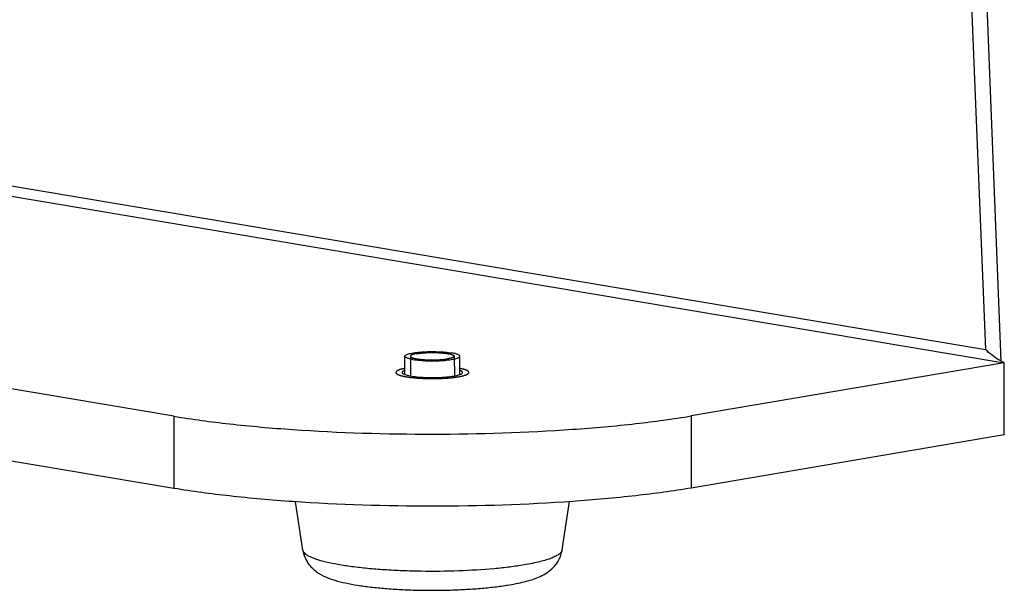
# Model space of a CAD drawing. Header units: millimetres. Extents: x 0 to 420, y 0 to 297.
# Tile 4 of 13: x 124 to 151, y 43 to 58. Entities that reach past the tile are written whole.
import ezdxf

# ---------------------------------------------------------------- set-up
doc = ezdxf.new("R2010")
doc.units = ezdxf.units.MM
doc.header["$LTSCALE"] = 23.1
doc.layers.get('0').update_dxf_attribs({"linetype": 'CONTINUOUS'})
doc.layers.add('02___PRT_ALL_AXES', color=7, linetype='CONTINUOUS')

msp = doc.modelspace()

# ---------------------------------------------------------------- linework, layer by layer
at = {"color": 7, "linetype": 'CONTINUOUS'}
for p, q in [((149.5096, 62.7797), (150.0449, 49.4585)), ((119.1294, 54.6438), (150.0449, 49.4585)), ((118.7088, 54.4326), (150.5611, 49.0901)), ((134.1784, 48.7697), (134.1781, 49.2711)), ((135.6784, 48.7706), (135.6781, 49.2719)), ((127.8629, 47.6312), (118.942, 49.1275)), ((150.5611, 49.0901), (142.005, 47.641)), ((150.5622, 47.1187), (150.5611, 49.0901)), ((142.005, 47.641), (142.0062, 45.6696)), ((127.8629, 47.6312), (127.864, 45.6599))]:
    msp.add_line(p, q, dxfattribs=at)
at = {"color": 3, "linetype": 'CONTINUOUS'}
for p, q in [((149.9939, 61.0091), (150.4711, 49.137)), ((127.864, 45.6599), (118.9432, 47.1561)), ((150.5622, 47.1187), (142.0062, 45.6696))]:
    msp.add_line(p, q, dxfattribs=at)
at = {"color": 2, "linetype": 'CONTINUOUS'}
for p, q in [((134.3281, 49.2711), (134.3284, 48.7324)), ((135.5281, 49.2718), (135.5284, 48.7331))]:
    msp.add_line(p, q, dxfattribs=at)
at = {"color": 7, "linetype": 'CONTINUOUS'}
for points, knots in [([(134.1781, 49.2711), (134.1781, 49.2742), (134.1798, 49.2811), (134.1864, 49.2906), (134.1969, 49.2997), (134.2112, 49.3086), (134.2292, 49.3173), (134.2604, 49.3294), (134.3084, 49.3431), (134.3759, 49.3574), (134.4553, 49.3699), (134.5449, 49.3805), (134.6428, 49.3887), (134.7468, 49.3945), (134.8912, 49.3988), (135.07, 49.3975), (135.2716, 49.386), (135.3994, 49.3711), (135.458, 49.3612)], [0, 0, 0, 0, 0.007264, 0.0157123, 0.0261158, 0.0388596, 0.0541203, 0.0719541, 0.1152476, 0.1682342, 0.2299836, 0.2992952, 0.3747627, 0.4548256, 0.5378133, 0.7055587, 0.8639933, 1, 1, 1, 1]), ([(134.3982, 49.1817), (134.3816, 49.1845), (134.3504, 49.1902), (134.3065, 49.2001), (134.2686, 49.2105), (134.237, 49.2215), (134.2119, 49.2329), (134.1935, 49.2447), (134.1814, 49.257), (134.1781, 49.2668), (134.1781, 49.2711)], [0, 0, 0, 0, 0.2041615, 0.3869357, 0.5466334, 0.6823342, 0.7936716, 0.8812305, 0.9476059, 1, 1, 1, 1]), ([(134.3982, 49.1817), (134.4568, 49.1719), (134.5846, 49.157), (134.7862, 49.1455), (134.965, 49.1442), (135.1094, 49.1485), (135.2134, 49.1543), (135.3113, 49.1625), (135.4009, 49.173), (135.4803, 49.1856), (135.5478, 49.1999), (135.5958, 49.2136), (135.627, 49.2257), (135.645, 49.2344), (135.6593, 49.2433), (135.6698, 49.2524), (135.6765, 49.2618), (135.6781, 49.2687), (135.6781, 49.2719)], [0, 0, 0, 0, 0.1360067, 0.2944413, 0.4621867, 0.5451744, 0.6252373, 0.7007048, 0.7700164, 0.8317658, 0.8847524, 0.9280459, 0.9458797, 0.9611404, 0.9738842, 0.9842877, 0.992736, 1, 1, 1, 1]), ([(135.6781, 49.2719), (135.6781, 49.2762), (135.6748, 49.286), (135.6627, 49.2983), (135.6443, 49.3101), (135.6192, 49.3215), (135.5876, 49.3325), (135.5497, 49.3429), (135.5058, 49.3527), (135.4746, 49.3585), (135.458, 49.3612)], [0, 0, 0, 0, 0.0523941, 0.1187695, 0.2063284, 0.3176658, 0.4533666, 0.6130643, 0.7958385, 1, 1, 1, 1]), ([(150.5611, 49.0901), (150.5156, 49.1121), (150.3293, 49.2134), (150.1614, 49.3468), (150.0449, 49.4585)], [0, 0, 0, 0, 0.2382746, 1, 1, 1, 1]), ([(127.8629, 47.6312), (128.3661, 47.5468), (129.4462, 47.4027), (131.8033, 47.1972), (134.936, 47.1033), (138.0681, 47.2015), (140.4236, 47.4102), (141.5025, 47.5559), (142.005, 47.641)], [0, 0, 0, 0, 0.1078736, 0.2302529, 0.5001393, 0.7699529, 0.8922442, 1, 1, 1, 1]), ([(131.3876, 43.9713), (131.3973, 43.907), (131.4313, 43.7826), (131.52, 43.6178), (131.6324, 43.484), (131.7903, 43.3512), (132.0019, 43.2357), (132.2714, 43.141), (132.564, 43.068), (132.8911, 43.0083), (133.2548, 42.9593), (133.6518, 42.9208), (134.0755, 42.8932), (134.5176, 42.8769), (134.9687, 42.8723), (135.419, 42.8794), (135.8587, 42.898), (136.2785, 42.9279), (136.6704, 42.9685), (136.9207, 43.0043), (137.0397, 43.0245)], [0, 0, 0, 0, 0.0321141, 0.0629645, 0.0916842, 0.1178522, 0.164445, 0.2096671, 0.2585751, 0.313165, 0.3737284, 0.4396918, 0.5099943, 0.5832832, 0.6580376, 0.7326609, 0.8055629, 0.8752435, 0.9403898, 1, 1, 1, 1]), ([(137.4396, 43.5677), (137.3099, 43.5458), (137.0353, 43.5062), (136.4381, 43.4427), (135.6275, 43.3949), (134.7917, 43.3865), (134.1152, 43.4044), (133.6264, 43.43), (133.1653, 43.467), (132.7415, 43.5148), (132.3639, 43.5721), (132.0826, 43.629), (131.8871, 43.6796), (131.7635, 43.7174), (131.6566, 43.7565), (131.5668, 43.7968), (131.4945, 43.838), (131.4398, 43.8802), (131.4027, 43.9237), (131.3899, 43.9561), (131.3876, 43.9713)], [0, 0, 0, 0, 0.0638142, 0.1346289, 0.2914415, 0.4577292, 0.5401776, 0.6198899, 0.6952345, 0.7646834, 0.8268529, 0.8805498, 0.9039187, 0.9248417, 0.943259, 0.9591474, 0.9725405, 0.9835638, 0.9925145, 1, 1, 1, 1]), ([(137.0397, 43.0245), (137.119, 43.0379), (137.271, 43.0664), (137.4887, 43.1174), (137.6896, 43.1772), (137.8796, 43.2512), (138.0661, 43.3514), (138.2479, 43.4973), (138.3743, 43.6687), (138.4456, 43.8359), (138.4676, 43.9281), (138.4747, 43.9754)], [0, 0, 0, 0, 0.1306368, 0.2511541, 0.3631762, 0.470922, 0.5819064, 0.7057882, 0.8468379, 0.9224444, 1, 1, 1, 1]), ([(138.4747, 43.9754), (138.4679, 43.9298), (138.4187, 43.8784), (138.3531, 43.8337), (138.2854, 43.7953), (138.1817, 43.7498), (138.0344, 43.6996), (137.8594, 43.6518), (137.6583, 43.6069), (137.5151, 43.5805), (137.4396, 43.5677)], [0, 0, 0, 0, 0.1208777, 0.1631783, 0.2110176, 0.3238628, 0.4598551, 0.6185544, 0.7990769, 1, 1, 1, 1])]:
    msp.add_open_spline(points, degree=3, knots=knots, dxfattribs=at)
at = {"color": 2, "linetype": 'CONTINUOUS'}
for points, knots in [([(134.5035, 49.3427), (134.4962, 49.3413), (134.4815, 49.3384), (134.4651, 49.3351), (134.454, 49.333), (134.4495, 49.3321), (134.4457, 49.3314), (134.4426, 49.3306), (134.4373, 49.3291), (134.4296, 49.327), (134.4205, 49.3246), (134.4114, 49.3221), (134.4038, 49.32), (134.3984, 49.3186), (134.3955, 49.3178), (134.3934, 49.3169), (134.3905, 49.3157), (134.3837, 49.3131), (134.3758, 49.3099), (134.3679, 49.3068), (134.3639, 49.3053), (134.3617, 49.3044), (134.3598, 49.3037), (134.3589, 49.303), (134.3574, 49.302), (134.355, 49.3004), (134.35, 49.2971), (134.345, 49.2938), (134.3407, 49.291), (134.339, 49.2898), (134.3374, 49.2889), (134.3367, 49.2879), (134.3358, 49.2862), (134.3343, 49.2838), (134.3327, 49.2809), (134.331, 49.278), (134.3297, 49.2756), (134.3286, 49.2739), (134.3282, 49.2729), (134.3287, 49.272), (134.3291, 49.2707), (134.3298, 49.2687), (134.3306, 49.2663), (134.332, 49.2623), (134.333, 49.2593), (134.3337, 49.2574)], [0, 0, 0, 0, 0.0625, 0.125, 0.140625, 0.15625, 0.1640625, 0.171875, 0.1875, 0.21875, 0.25, 0.28125, 0.3125, 0.328125, 0.3359375, 0.34375, 0.359375, 0.375, 0.4375, 0.46875, 0.484375, 0.4921875, 0.5, 0.5078125, 0.515625, 0.53125, 0.5625, 0.625, 0.640625, 0.65625, 0.6640625, 0.671875, 0.6875, 0.71875, 0.75, 0.78125, 0.8125, 0.828125, 0.8359375, 0.84375, 0.859375, 0.875, 0.90625, 0.9375, 1, 1, 1, 1]), ([(134.3337, 49.2574), (134.3369, 49.2551), (134.3417, 49.2518), (134.3481, 49.2473), (134.3529, 49.2439), (134.3568, 49.2411), (134.3598, 49.2392), (134.3611, 49.2381), (134.3632, 49.2373), (134.3654, 49.2365), (134.3684, 49.2354), (134.3735, 49.2336), (134.3809, 49.2309), (134.3897, 49.2277), (134.3985, 49.2245), (134.4052, 49.2222), (134.4095, 49.2206), (134.4115, 49.2199), (134.4128, 49.2194), (134.4149, 49.2189), (134.4185, 49.2181), (134.4237, 49.2169), (134.432, 49.215), (134.4424, 49.2127), (134.4548, 49.2099), (134.4652, 49.2075), (134.4735, 49.2057), (134.4787, 49.2045), (134.4828, 49.2036), (134.4859, 49.2029), (134.49, 49.2023), (134.4951, 49.2015), (134.5016, 49.2006), (134.512, 49.199), (134.5249, 49.1971), (134.5405, 49.1947), (134.5535, 49.1928), (134.5638, 49.1912), (134.5704, 49.1903), (134.5753, 49.1894), (134.5815, 49.1889), (134.5919, 49.1879), (134.607, 49.1864), (134.625, 49.1846), (134.643, 49.1829), (134.658, 49.1814), (134.6701, 49.1803), (134.6789, 49.1793), (134.6886, 49.1788), (134.7015, 49.178), (134.7177, 49.1771), (134.7371, 49.176), (134.7565, 49.1749), (134.7727, 49.174), (134.7857, 49.1733), (134.7953, 49.1727), (134.8059, 49.1726), (134.8196, 49.1723), (134.8368, 49.172), (134.8644, 49.1714), (134.892, 49.1708), (134.9196, 49.1703), (134.9473, 49.1709), (134.975, 49.1712), (135.0027, 49.1716), (135.02, 49.1719), (135.034, 49.1719), (135.0472, 49.1727), (135.0707, 49.1738), (135.0973, 49.1751), (135.1207, 49.1762), (135.1341, 49.1769), (135.1441, 49.1774), (135.154, 49.1779), (135.1661, 49.1791), (135.1816, 49.1804), (135.2, 49.1821), (135.2185, 49.1837), (135.2339, 49.1851), (135.2462, 49.1862), (135.2588, 49.1872), (135.2719, 49.1891), (135.2936, 49.1921), (135.3204, 49.1958), (135.3419, 49.1988), (135.3527, 49.2003)], [0, 0, 0, 0, 0.03125, 0.046875, 0.0625, 0.078125, 0.0859375, 0.0898438, 0.09375, 0.0976562, 0.1015625, 0.109375, 0.125, 0.140625, 0.15625, 0.171875, 0.1757812, 0.1796875, 0.1816406, 0.1835938, 0.1875, 0.1953125, 0.203125, 0.21875, 0.234375, 0.25, 0.2578125, 0.265625, 0.2695312, 0.2734375, 0.2773438, 0.28125, 0.2890625, 0.296875, 0.3125, 0.328125, 0.34375, 0.3515625, 0.359375, 0.3632812, 0.3671875, 0.375, 0.390625, 0.40625, 0.421875, 0.4375, 0.4453125, 0.453125, 0.4609375, 0.46875, 0.484375, 0.5, 0.515625, 0.53125, 0.5390625, 0.546875, 0.5546875, 0.5625, 0.578125, 0.59375, 0.625, 0.640625, 0.65625, 0.6875, 0.703125, 0.71875, 0.7265625, 0.734375, 0.75, 0.78125, 0.796875, 0.8046875, 0.8125, 0.8203125, 0.828125, 0.84375, 0.859375, 0.875, 0.890625, 0.8984375, 0.90625, 0.921875, 0.9375, 0.96875, 1, 1, 1, 1]), ([(134.5035, 49.3427), (134.5152, 49.3443), (134.5329, 49.3468), (134.5563, 49.35), (134.571, 49.352), (134.5827, 49.3537), (134.5901, 49.3547), (134.5958, 49.3555), (134.6008, 49.356), (134.606, 49.3564), (134.6162, 49.3574), (134.6316, 49.3587), (134.6521, 49.3605), (134.6726, 49.3623), (134.6897, 49.3638), (134.7016, 49.3649), (134.7086, 49.3655), (134.7161, 49.3658), (134.7253, 49.3663), (134.7476, 49.3673), (134.7736, 49.3686), (134.7995, 49.3698), (134.8144, 49.3705), (134.8254, 49.3712), (134.8371, 49.3712), (134.8524, 49.3714), (134.8794, 49.3717), (134.9101, 49.3721), (134.937, 49.3725), (134.9524, 49.3725), (134.9753, 49.3719), (135.002, 49.3714), (135.0326, 49.3707), (135.0516, 49.3702), (135.067, 49.3699), (135.0817, 49.3692), (135.107, 49.3676), (135.1361, 49.3659), (135.1615, 49.3644), (135.1742, 49.3636), (135.1814, 49.3632), (135.1871, 49.3629), (135.1918, 49.3623), (135.1985, 49.3617), (135.2099, 49.3605), (135.233, 49.3582), (135.2559, 49.3558), (135.2757, 49.3538), (135.2839, 49.3529), (135.2906, 49.3523), (135.295, 49.3516), (135.2992, 49.351), (135.3076, 49.3496), (135.3202, 49.3476), (135.3371, 49.345), (135.3539, 49.3423), (135.3665, 49.3403), (135.375, 49.339), (135.3784, 49.3384), (135.3814, 49.338), (135.3837, 49.3375), (135.3875, 49.3365), (135.393, 49.3352), (135.4019, 49.3331), (135.4129, 49.3304), (135.4239, 49.3278), (135.4328, 49.3257), (135.4394, 49.3241), (135.4449, 49.3227), (135.4488, 49.3218), (135.4509, 49.3213), (135.4528, 49.3209), (135.4537, 49.3204), (135.4553, 49.3198), (135.4579, 49.3188), (135.4617, 49.3173), (135.4663, 49.3155), (135.4723, 49.3131), (135.4799, 49.3101), (135.4875, 49.3072), (135.4936, 49.3048), (135.4973, 49.3033), (135.5, 49.3022), (135.5014, 49.3016), (135.502, 49.301), (135.503, 49.3002), (135.5045, 49.2989), (135.5064, 49.2973), (135.5095, 49.2948), (135.5133, 49.2916), (135.5171, 49.2884), (135.5201, 49.2859), (135.522, 49.2843), (135.5235, 49.283), (135.5244, 49.2822), (135.5253, 49.2816), (135.5254, 49.2809), (135.5253, 49.2798), (135.5252, 49.2781), (135.525, 49.2755), (135.5249, 49.2722), (135.5246, 49.2669), (135.5243, 49.2629), (135.5242, 49.2603)], [0, 0, 0, 0, 0.03125, 0.046875, 0.0625, 0.0703125, 0.078125, 0.0820312, 0.0859375, 0.0898438, 0.09375, 0.109375, 0.125, 0.140625, 0.15625, 0.1640625, 0.1679688, 0.171875, 0.1796875, 0.1875, 0.21875, 0.234375, 0.2421875, 0.25, 0.2578125, 0.265625, 0.28125, 0.3125, 0.328125, 0.3359375, 0.34375, 0.375, 0.390625, 0.40625, 0.4140625, 0.421875, 0.4375, 0.46875, 0.484375, 0.4921875, 0.4960938, 0.5, 0.5039062, 0.5078125, 0.515625, 0.53125, 0.5625, 0.5703125, 0.578125, 0.5820312, 0.5859375, 0.5898438, 0.59375, 0.609375, 0.625, 0.640625, 0.65625, 0.6601562, 0.6640625, 0.6660156, 0.6679688, 0.671875, 0.6796875, 0.6875, 0.703125, 0.71875, 0.7265625, 0.734375, 0.7421875, 0.7460938, 0.7480469, 0.75, 0.7519531, 0.7539062, 0.7578125, 0.765625, 0.7734375, 0.78125, 0.796875, 0.8125, 0.8203125, 0.828125, 0.8320312, 0.8339844, 0.8359375, 0.8398438, 0.84375, 0.8515625, 0.859375, 0.875, 0.890625, 0.8984375, 0.90625, 0.9101562, 0.9140625, 0.9160156, 0.9179688, 0.921875, 0.9296875, 0.9375, 0.953125, 0.96875, 1, 1, 1, 1]), ([(135.5242, 49.2603), (135.5228, 49.2589), (135.5201, 49.2562), (135.517, 49.2532), (135.515, 49.2512), (135.514, 49.2502), (135.5128, 49.2491), (135.5104, 49.2478), (135.5076, 49.2461), (135.5041, 49.2441), (135.5007, 49.242), (135.4977, 49.2403), (135.4956, 49.239), (135.4926, 49.2376), (135.4869, 49.2354), (135.4805, 49.2327), (135.475, 49.2304), (135.4717, 49.2291), (135.4696, 49.2281), (135.4663, 49.2272), (135.4624, 49.226), (135.4553, 49.2238), (135.4472, 49.2213), (135.4403, 49.2192), (135.4361, 49.2179), (135.4311, 49.2168), (135.4252, 49.2154), (135.4179, 49.2136), (135.4107, 49.2119), (135.4046, 49.2104), (135.3999, 49.2093), (135.3958, 49.2084), (135.3914, 49.2076), (135.3828, 49.206), (135.3699, 49.2035), (135.3584, 49.2014), (135.3527, 49.2003)], [0, 0, 0, 0, 0.0625, 0.125, 0.140625, 0.15625, 0.171875, 0.1875, 0.21875, 0.25, 0.28125, 0.3125, 0.328125, 0.34375, 0.375, 0.4375, 0.46875, 0.484375, 0.5, 0.515625, 0.53125, 0.5625, 0.625, 0.65625, 0.671875, 0.6875, 0.71875, 0.75, 0.78125, 0.8125, 0.828125, 0.84375, 0.859375, 0.875, 0.9375, 1, 1, 1, 1])]:
    msp.add_open_spline(points, degree=3, knots=knots, dxfattribs=at)
at = {"color": 3, "linetype": 'CONTINUOUS'}
msp.add_open_spline([(142.0062, 45.6696), (141.5037, 45.5845), (140.4247, 45.4389), (138.0692, 45.2301), (134.9371, 45.1319), (131.8045, 45.2259), (129.4473, 45.4313), (128.3672, 45.5755), (127.864, 45.6599)], degree=3, knots=[0, 0, 0, 0, 0.1077558, 0.2300471, 0.4998607, 0.7697471, 0.8921264, 1, 1, 1, 1], dxfattribs=at)
at = {"layer": '02___PRT_ALL_AXES', "color": 7, "linetype": 'CONTINUOUS'}
for p, q in [((131.3876, 43.9713), (131.1886, 45.2921)), ((138.4747, 43.9754), (138.6722, 45.2964))]:
    msp.add_line(p, q, dxfattribs=at)
at = {"layer": '02___PRT_ALL_AXES', "color": 2, "linetype": 'CONTINUOUS'}
for points, knots in [([(134.1781, 48.9389), (134.1689, 48.9368), (134.1506, 48.9324), (134.1276, 48.927), (134.1092, 48.9227), (134.0954, 48.9194), (134.0839, 48.9167), (134.0748, 48.9145), (134.069, 48.9132), (134.0645, 48.9121), (134.0607, 48.9113), (134.0584, 48.9104), (134.0551, 48.9091), (134.0511, 48.9076), (134.0446, 48.9051), (134.0364, 48.902), (134.0267, 48.8983), (134.0169, 48.8946), (134.0072, 48.8909), (133.999, 48.8878), (133.9925, 48.8853), (133.9877, 48.8834), (133.9836, 48.8819), (133.9804, 48.8806), (133.9777, 48.8797), (133.9763, 48.8787), (133.9747, 48.8774), (133.9725, 48.8757), (133.97, 48.8738), (133.9666, 48.8711), (133.9624, 48.8678), (133.9574, 48.8638), (133.9507, 48.8585), (133.9448, 48.8539), (133.9397, 48.8499), (133.9376, 48.8483), (133.936, 48.8469), (133.934, 48.8456), (133.9342, 48.8439), (133.9341, 48.8419), (133.934, 48.8392), (133.9339, 48.8358), (133.9338, 48.8317), (133.9336, 48.8277), (133.9335, 48.8236), (133.9334, 48.8202), (133.9333, 48.8175), (133.9333, 48.8155), (133.9332, 48.8138), (133.9332, 48.8125), (133.9333, 48.8116), (133.933, 48.8109), (133.934, 48.8103), (133.9353, 48.8091), (133.9373, 48.8075), (133.9397, 48.8055), (133.9429, 48.8028), (133.9469, 48.7995), (133.9517, 48.7955), (133.9565, 48.7915), (133.9613, 48.7876), (133.9654, 48.7843), (133.9686, 48.7816), (133.9706, 48.7799), (133.9721, 48.7786), (133.9732, 48.7778), (133.9739, 48.7771), (133.9753, 48.7765), (133.9781, 48.7754), (133.9819, 48.7739), (133.9882, 48.7715), (133.9959, 48.7684), (134.0084, 48.7635), (134.0208, 48.7586), (134.0317, 48.7544), (134.038, 48.7519), (134.0426, 48.7501), (134.0465, 48.7486), (134.0496, 48.7473), (134.052, 48.7464), (134.0538, 48.7457), (134.0563, 48.7451), (134.0597, 48.7443), (134.0672, 48.7425), (134.0786, 48.7397), (134.0924, 48.7364), (134.1062, 48.7331), (134.1246, 48.7286), (134.143, 48.7242), (134.1591, 48.7203), (134.1665, 48.7185), (134.17, 48.7177), (134.1717, 48.7173), (134.174, 48.717), (134.1783, 48.7163), (134.1849, 48.7152), (134.1966, 48.7134), (134.2112, 48.7111), (134.2288, 48.7083), (134.2463, 48.7055), (134.2638, 48.7027), (134.2814, 48.7), (134.296, 48.6977), (134.3076, 48.6958), (134.3151, 48.6947), (134.3206, 48.6937), (134.3277, 48.693), (134.3396, 48.6918), (134.3567, 48.69), (134.3773, 48.6879), (134.4047, 48.6851), (134.4321, 48.6823), (134.4594, 48.6795), (134.48, 48.6774), (134.497, 48.6755), (134.5123, 48.6747), (134.5274, 48.6738), (134.5463, 48.6727), (134.5766, 48.6709), (134.6144, 48.6686), (134.6522, 48.6664), (134.6786, 48.6647), (134.6938, 48.6639), (134.7096, 48.6637), (134.7291, 48.6632), (134.7604, 48.6625), (134.7995, 48.6616), (134.8385, 48.6607), (134.8698, 48.66), (134.8932, 48.6593), (134.9174, 48.6598), (134.9494, 48.6601), (134.9895, 48.6606), (135.0296, 48.6611), (135.0616, 48.6615), (135.0939, 48.6616), (135.1324, 48.6636), (135.1789, 48.6658), (135.2176, 48.6676), (135.2485, 48.6691), (135.2679, 48.67), (135.2833, 48.6707), (135.295, 48.6712), (135.3055, 48.6723), (135.3198, 48.6735), (135.3376, 48.6751), (135.359, 48.677), (135.3804, 48.6788), (135.409, 48.6813), (135.434, 48.6835), (135.4554, 48.6854), (135.4643, 48.6862), (135.4714, 48.6868), (135.4769, 48.6873), (135.4813, 48.688), (135.4876, 48.6888), (135.4954, 48.6899), (135.5079, 48.6916), (135.5298, 48.6946), (135.561, 48.6989), (135.5985, 48.7041), (135.6235, 48.7075), (135.636, 48.7092)], [0, 0, 0, 0, 0.015625, 0.03125, 0.0390625, 0.046875, 0.0546875, 0.0585938, 0.0625, 0.0644531, 0.0664062, 0.0683594, 0.0703125, 0.0742188, 0.078125, 0.0859375, 0.09375, 0.1015625, 0.109375, 0.1171875, 0.1210938, 0.125, 0.1289062, 0.1308594, 0.1328125, 0.1347656, 0.1367188, 0.140625, 0.1445312, 0.1484375, 0.15625, 0.1640625, 0.171875, 0.1875, 0.1914062, 0.1953125, 0.1972656, 0.1992188, 0.203125, 0.2070312, 0.2109375, 0.21875, 0.2265625, 0.234375, 0.2421875, 0.25, 0.2539062, 0.2578125, 0.2617188, 0.2636719, 0.265625, 0.2666016, 0.2675781, 0.2695312, 0.2734375, 0.2773438, 0.28125, 0.2890625, 0.296875, 0.3046875, 0.3125, 0.3203125, 0.3242188, 0.328125, 0.3300781, 0.3320312, 0.3330078, 0.3339844, 0.3359375, 0.3398438, 0.34375, 0.3515625, 0.359375, 0.375, 0.3828125, 0.3867188, 0.390625, 0.3945312, 0.3964844, 0.3984375, 0.4003906, 0.4013672, 0.4023438, 0.40625, 0.4140625, 0.421875, 0.4296875, 0.4375, 0.453125, 0.4609375, 0.4648438, 0.4658203, 0.4667969, 0.4677734, 0.46875, 0.4726562, 0.4765625, 0.484375, 0.4921875, 0.5, 0.5078125, 0.515625, 0.5234375, 0.5273438, 0.53125, 0.5332031, 0.5351562, 0.5390625, 0.546875, 0.5546875, 0.5625, 0.578125, 0.5859375, 0.59375, 0.6015625, 0.6054688, 0.609375, 0.6171875, 0.625, 0.640625, 0.65625, 0.6640625, 0.6679688, 0.671875, 0.6796875, 0.6875, 0.703125, 0.71875, 0.7265625, 0.734375, 0.7421875, 0.75, 0.765625, 0.78125, 0.7890625, 0.796875, 0.8125, 0.828125, 0.84375, 0.8515625, 0.859375, 0.8632812, 0.8671875, 0.8710938, 0.875, 0.8828125, 0.890625, 0.8984375, 0.90625, 0.921875, 0.9257812, 0.9296875, 0.9316406, 0.9335938, 0.9355469, 0.9375, 0.9414062, 0.9453125, 0.953125, 0.96875, 0.984375, 1, 1, 1, 1]), ([(135.636, 48.7092), (135.6457, 48.7113), (135.6652, 48.7153), (135.6944, 48.7215), (135.7187, 48.7266), (135.7357, 48.7301), (135.7454, 48.7322), (135.7527, 48.7337), (135.7587, 48.735), (135.7636, 48.736), (135.7666, 48.7366), (135.7692, 48.7371), (135.7709, 48.7377), (135.774, 48.7388), (135.7802, 48.7409), (135.789, 48.7438), (135.803, 48.7486), (135.8171, 48.7533), (135.8312, 48.7581), (135.8418, 48.7617), (135.8506, 48.7646), (135.8576, 48.767), (135.8616, 48.7684), (135.8642, 48.7692), (135.8661, 48.7698), (135.8671, 48.7707), (135.8686, 48.7716), (135.8715, 48.7735), (135.8778, 48.7777), (135.8874, 48.7842), (135.897, 48.7906), (135.9047, 48.7958), (135.9095, 48.799), (135.9134, 48.8016), (135.9158, 48.8032), (135.9175, 48.8043), (135.9183, 48.8049), (135.9188, 48.8052), (135.9187, 48.8057), (135.919, 48.8064), (135.9192, 48.8077), (135.9195, 48.8093), (135.92, 48.812), (135.9207, 48.8152), (135.9214, 48.8191), (135.9222, 48.8231), (135.9229, 48.827), (135.9237, 48.8309), (135.9243, 48.8341), (135.9248, 48.8368), (135.9251, 48.8384), (135.9254, 48.8397), (135.9254, 48.8404), (135.9257, 48.8409), (135.9253, 48.8412), (135.9247, 48.8418), (135.9234, 48.843), (135.9216, 48.8446), (135.9188, 48.8472), (135.9152, 48.8505), (135.9095, 48.8557), (135.9024, 48.8622), (135.8959, 48.8681), (135.8917, 48.872), (135.8899, 48.8736), (135.8885, 48.8749), (135.8873, 48.8759), (135.8866, 48.8767), (135.885, 48.8773), (135.8827, 48.8782), (135.8792, 48.8796), (135.8731, 48.8821), (135.8655, 48.8851), (135.8563, 48.8888), (135.8441, 48.8937), (135.8319, 48.8985), (135.8196, 48.9034), (135.812, 48.9065), (135.8066, 48.9086), (135.8039, 48.9097), (135.8025, 48.9103), (135.8, 48.9108), (135.7973, 48.9115), (135.7927, 48.9126), (135.7871, 48.9139), (135.7803, 48.9156), (135.7712, 48.9177), (135.7553, 48.9215), (135.7327, 48.9269), (135.7055, 48.9334), (135.6874, 48.9377), (135.6783, 48.9398)], [0, 0, 0, 0, 0.03125, 0.0625, 0.09375, 0.109375, 0.1171875, 0.125, 0.1328125, 0.1367188, 0.140625, 0.1425781, 0.1445312, 0.1484375, 0.15625, 0.171875, 0.1875, 0.21875, 0.234375, 0.25, 0.265625, 0.2734375, 0.28125, 0.2832031, 0.2851562, 0.2890625, 0.2929688, 0.296875, 0.3125, 0.34375, 0.375, 0.390625, 0.40625, 0.4140625, 0.421875, 0.4257812, 0.4277344, 0.4287109, 0.4296875, 0.4335938, 0.4375, 0.4453125, 0.453125, 0.46875, 0.484375, 0.5, 0.515625, 0.53125, 0.546875, 0.5546875, 0.5625, 0.5664062, 0.5703125, 0.5712891, 0.5722656, 0.5742188, 0.578125, 0.5859375, 0.59375, 0.609375, 0.625, 0.65625, 0.6875, 0.6953125, 0.703125, 0.7070312, 0.7109375, 0.7148438, 0.7167969, 0.71875, 0.7265625, 0.734375, 0.75, 0.765625, 0.78125, 0.8125, 0.828125, 0.84375, 0.8515625, 0.8554688, 0.8574219, 0.859375, 0.8632812, 0.8671875, 0.875, 0.8828125, 0.890625, 0.90625, 0.9375, 0.96875, 1, 1, 1, 1])]:
    msp.add_open_spline(points, degree=3, knots=knots, dxfattribs=at)
at = {"layer": '02___PRT_ALL_AXES', "color": 7, "linetype": 'CONTINUOUS'}
for points in [[(134.1048, 48.8358), (134.1039, 48.8331), (134.1034, 48.8302), (134.1034, 48.8274)], [(135.7519, 48.8201), (135.7528, 48.8228), (135.7534, 48.8256), (135.7534, 48.8284)]]:
    msp.add_open_spline(points, degree=3, dxfattribs=at)
for points, knots in [([(134.1034, 48.8274), (134.1034, 48.8095), (134.1383, 48.785), (134.1864, 48.7658), (134.2761, 48.7399), (134.4191, 48.7161), (134.7021, 48.6889), (135.0722, 48.6849), (135.3728, 48.7064), (135.5122, 48.73)], [0, 0, 0, 0, 0.0373977, 0.0705455, 0.1139515, 0.2289247, 0.3740136, 0.7053449, 1, 1, 1, 1]), ([(134.1758, 48.8845), (134.1589, 48.8781), (134.1324, 48.8669), (134.1085, 48.8463), (134.1048, 48.8358)], [0, 0, 0, 0, 0.6178786, 1, 1, 1, 1]), ([(135.5122, 48.73), (135.529, 48.7328), (135.5859, 48.7434), (135.6426, 48.757), (135.6809, 48.7714)], [0, 0, 0, 0, 0.2941629, 1, 1, 1, 1]), ([(135.7534, 48.8284), (135.7533, 48.8401), (135.7277, 48.868), (135.6981, 48.879), (135.6786, 48.8862)], [0, 0, 0, 0, 0.3595183, 1, 1, 1, 1]), ([(135.6809, 48.7714), (135.6978, 48.7777), (135.7243, 48.789), (135.7482, 48.8096), (135.7519, 48.8201)], [0, 0, 0, 0, 0.6178786, 1, 1, 1, 1])]:
    msp.add_open_spline(points, degree=3, knots=knots, dxfattribs=at)

doc.saveas('drawing.dxf')
